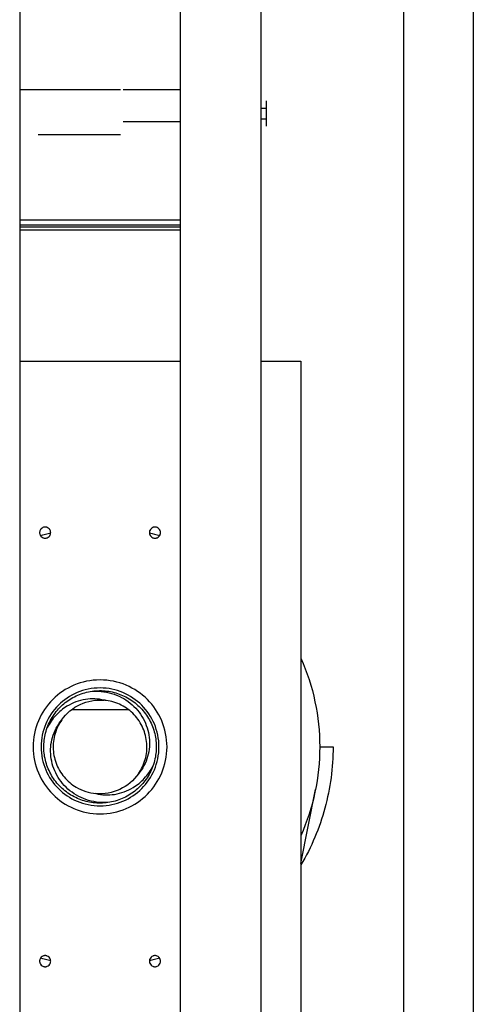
# Model space of a CAD drawing. Header units: millimetres. Extents: x 20872 to 297961, y -293704 to 213007.
# Tile 159 of 242: x 74663 to 74833, y -13939 to -13571. Entities that reach past the tile are written whole.
import ezdxf
from ezdxf.xclip import XClip

# ---------------------------------------------------------------- set-up
doc = ezdxf.new("R2010")
doc.units = ezdxf.units.MM
doc.header["$LTSCALE"] = 100
doc.header["$XCLIPFRAME"] = 2
for name, color, linetype in [('A--L20--_bovenbouw', 3, 'Continuous'), ('at_Entity', 8, 'Continuous'), ('XREFS', 9, 'Continuous')]:
    doc.layers.add(name, color=color, linetype=linetype)

# ---------------------------------------------------------------- blocks, each defined once
blk = doc.blocks.new('lblock2')
at = {"layer": 'at_Entity', "color": 1}
for p, q in [((-29, -57), (-29, 1421)), ((-3, 0), (-3, 1364)), ((-172.35, 39), (-172.35, 1360)), ((-112.35, 1360), (-112.35, 39)), ((-82.35, 3), (-82.35, 1360)), ((-67.35, 537.5), (-67.35, 989.5)), ((-67.35, 724.98), (-61.9, 697.38)), ((-60.35, 681.5), (-55.35, 681.5)), ((-152.98, 667.6), (-131.72, 667.6)), ((-172.35, 537.5), (-112.35, 537.5)), ((-82.35, 537.5), (-67.35, 537.5)), ((-172.35, 488.47), (-112.35, 488.47)), ((-112.35, 487.47), (-172.35, 487.47)), ((-112.35, 486.75), (-172.35, 486.75)), ((-172.35, 484.72), (-112.35, 484.72)), ((-134.75, 453), (-165.5, 453)), ((-80.35, 440.25), (-80.35, 449.75)), ((-133.75, 448), (-112.35, 448)), ((-82.35, 447), (-80.35, 447)), ((-82.35, 443), (-80.35, 443)), ((-172.35, 436), (-134.75, 436)), ((-133.75, 436), (-112.35, 436))]:
    blk.add_line(p, q, dxfattribs=at)
for centre, radius in [((-162.85, 761.5), 2.07), ((-121.85, 761.5), 2.07), ((-142.35, 681.5), 25), ((-142.35, 681.5), 22), ((-162.85, 601.5), 2.07), ((-121.85, 601.5), 2.07)]:
    blk.add_circle(centre, radius, dxfattribs=at)
for radius, start, end in [(82, 102.9924, 105.7532), (82, 74.2468, 77.0076), (87, 0, 30.4503), (82, 336.1538, 23.8462), (21, 79.9997, 199.9997), (21, 19.9997, 79.9997), (17.5, 34.9997, 94.9997), (21, 259.9997, 19.9997), (21, 199.9997, 259.9997), (17.5, 214.9997, 274.9997), (82, 254.2468, 257.0076), (82, 282.9924, 285.7532)]:
    blk.add_arc((-142.35, 681.5), radius, start, end, dxfattribs=at)
for points, knots in [([(-138.7, 702.18), (-141.39, 702.46), (-144.1, 702.22), (-149.2, 700.72), (-151.55, 699.5), (-155.58, 696.26), (-157.24, 694.29), (-159.66, 689.9), (-160.42, 687.52), (-160.97, 682.68), (-160.78, 680.27), (-159.78, 676.77), (-159.31, 675.61), (-158.15, 673.42), (-157.47, 672.4), (-156.68, 671.46)], [0, 0, 0, 0, 0.811505, 0.811505, 1.601, 1.601, 2.368481, 2.368481, 3.11394, 3.11394, 3.837372, 3.837372, 4.213769, 4.213769, 4.583841, 4.583841, 4.583841, 4.583841]), ([(-156.68, 671.47), (-157.62, 672.81), (-158.37, 674.27), (-158.9, 675.82), (-160.2, 679.6), (-160.15, 683.82), (-158.76, 687.57), (-157.38, 691.32), (-154.67, 694.56), (-151.23, 696.58), (-148.99, 697.9), (-146.46, 698.69), (-143.87, 698.93)], [-3.926991, -3.926991, -3.926991, -3.926991, -3.646553, -3.646553, -3.646553, -2.961946, -2.961946, -2.961946, -2.277338, -2.277338, -2.277338, -1.832596, -1.832596, -1.832596, -1.832596]), ([(-143.87, 698.93), (-141.6, 699.49), (-139.23, 699.58), (-134.47, 698.83), (-132.12, 697.96), (-128.46, 695.73), (-127.06, 694.58), (-124.55, 691.89), (-123.47, 690.35), (-122.62, 688.68)], [0, 0, 0, 0, 0.710464, 0.710464, 1.4599, 1.4599, 2.005365, 2.005365, 2.56966, 2.56966, 2.56966, 2.56966]), ([(-146, 660.82), (-143.31, 660.54), (-140.6, 660.78), (-135.5, 662.28), (-133.15, 663.5), (-129.12, 666.74), (-127.46, 668.71), (-125.04, 673.1), (-124.28, 675.48), (-123.73, 680.32), (-123.92, 682.73), (-124.92, 686.23), (-125.39, 687.39), (-126.55, 689.58), (-127.23, 690.6), (-128.01, 691.54)], [0, 0, 0, 0, 0.811505, 0.811505, 1.601, 1.601, 2.368481, 2.368481, 3.11394, 3.11394, 3.837372, 3.837372, 4.213769, 4.213769, 4.583841, 4.583841, 4.583841, 4.583841]), ([(-128.01, 691.54), (-125.73, 688.27), (-124.61, 684.21), (-124.9, 680.23), (-125.19, 676.25), (-126.89, 672.38), (-129.63, 669.48), (-132.38, 666.58), (-136.14, 664.66), (-140.1, 664.15), (-140.34, 664.11), (-140.58, 664.09), (-140.82, 664.07)], [-7.068583, -7.068583, -7.068583, -7.068583, -6.384983, -6.384983, -6.384983, -5.700375, -5.700375, -5.700375, -5.015768, -5.015768, -5.015768, -4.974188, -4.974188, -4.974188, -4.974188]), ([(-140.82, 664.07), (-143.1, 663.51), (-145.47, 663.42), (-150.23, 664.17), (-152.58, 665.04), (-156.24, 667.27), (-157.64, 668.42), (-160.15, 671.11), (-161.23, 672.65), (-162.08, 674.32)], [0, 0, 0, 0, 0.710464, 0.710464, 1.4599, 1.4599, 2.005365, 2.005365, 2.56966, 2.56966, 2.56966, 2.56966])]:
    blk.add_open_spline(points, degree=3, knots=knots, dxfattribs=at)
blk = doc.blocks.new('2016-01-28 101 1e verdieping bestaand')
at = {"layer": 'A--L20--_bovenbouw', "xscale": -1, "rotation": 179.9995300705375}
blk.add_blockref('lblock2', (74836.85, 12759.29), dxfattribs=at)

msp = doc.modelspace()

# ---------------------------------------------------------------- block references
at = {"layer": 'XREFS', "color": 31, "true_color": 0xdec496}
ref = msp.add_blockref('2016-01-28 101 1e verdieping bestaand', (-1, -25920.2), dxfattribs=at)
XClip(ref).set_block_clipping_path([(116767.0762143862, 29769.3836009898), (164491.5066313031, 13442.9004429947), (179861.0762143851, 13442.9004429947), (179861.0762143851, -11696.8579780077), (20873.0762143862, -11696.8579780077), (20873.0762143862, 82263.1420219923), (116767.0762143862, 82263.1420219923)])

doc.saveas('drawing.dxf')
